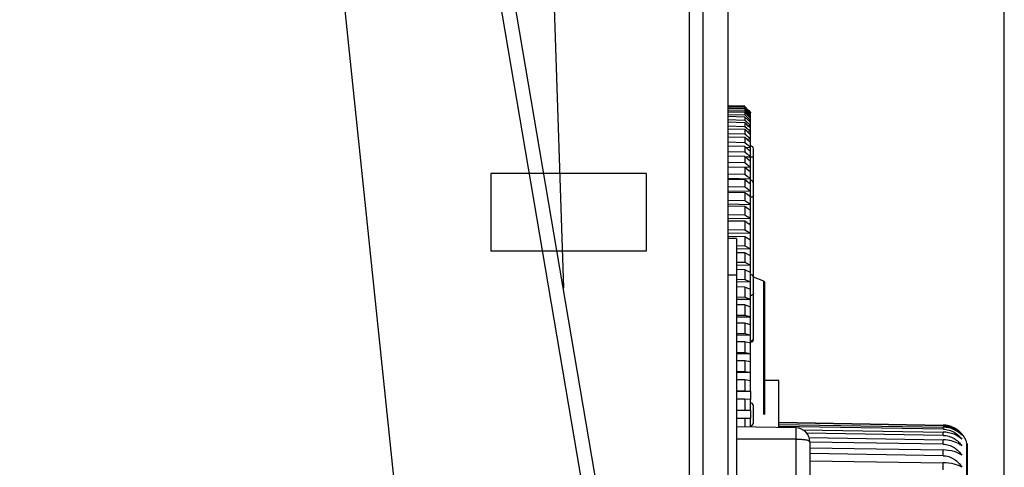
# Model space of a CAD drawing. Header units: millimetres. Extents: x 1117 to 38156, y -1945 to 7303.
# Tile 66 of 256: x 2975 to 3010, y 907 to 923. Entities that reach past the tile are written whole.
import ezdxf

# ---------------------------------------------------------------- set-up
doc = ezdxf.new("R2010")
doc.units = ezdxf.units.MM
doc.styles.get("Standard").update_dxf_attribs({"font": 'arial.ttf'})
doc.dimstyles.new('DIMSTYLE_1', dxfattribs={"dimtxt": 4.2, "dimasz": 3.6, "dimexe": 2.5, "dimexo": 0, "dimgap": 1.05, "dimtad": 1, "dimdsep": 46, "dimtxsty": 'Standard', "dimblk": '_FILLED', "dimblk1": '_FILLED', "dimblk2": '_FILLED', "dimcen": 0.09, "dimazin": 2, "dimtp": 0.01, "dimtm": 0.01, "dimtfac": 1, "dimtofl": 0, "dimtmove": 0, "dimatfit": 3, "dimldrblk": '_FILLED', "dimfxl": 0, "dimtolj": 1, "dimarcsym": 0})

# ---------------------------------------------------------------- blocks, each defined once
blk = doc.blocks.new('_FILLED')
at = {"color": 0, "linetype": 'ByBlock'}
blk.add_solid([(0, 0), (-1, 0.1667), (-1, -0.1667)], dxfattribs=at)
blk = doc.blocks.new('*D38')
at = {"color": 0, "linetype": 'Continuous', "lineweight": -2}
for p, q in [((2814.976, 982.904), (2814.976, 1021.104)), ((3009.765, 896.078), (3009.765, 1021.104)), ((2818.576, 1018.604), (3006.165, 1018.604))]:
    blk.add_line(p, q, dxfattribs=at)
at = {"layer": 'Defpoints', "color": 0, "linetype": 'Continuous'}
for p in [(3009.765, 1018.604), (2814.976, 982.904), (3009.765, 896.078)]:
    blk.add_point(p, dxfattribs=at)
at = {"color": 0, "linetype": 'Continuous', "lineweight": -2, "xscale": 3.6, "yscale": 3.6, "zscale": 3.6, "rotation": 180}
blk.add_blockref('_FILLED', (2814.976, 1018.604), dxfattribs=at)
at = {"color": 0, "linetype": 'Continuous', "lineweight": -2, "xscale": 3.6, "yscale": 3.6, "zscale": 3.6}
blk.add_blockref('_FILLED', (3009.765, 1018.604), dxfattribs=at)
at = {"color": 0, "linetype": 'Continuous', "insert": (2900.478, 1032.987), "char_height": 10, "width": 18.50625, "attachment_point": 2, "line_spacing_factor": 0.9}
blk.add_mtext('\\A1;194.79', dxfattribs=at)

msp = doc.modelspace()

# ---------------------------------------------------------------- linework, layer by layer
at = {"linetype": 'Continuous'}
for p, q in [((2999.976, 964.88), (2999.976, 878.589)), ((2998.614, 879.074), (2998.614, 961.941)), ((2999.096, 879.074), (2999.096, 961.941)), ((2992.73, 957.07), (2994.144, 913.123)), ((2983.476, 950.878), (2988.476, 903.169)), ((2997.476, 890.537), (2988.976, 940.537)), ((2997.976, 890.579), (2989.476, 940.579)), ((3000.576, 919.554), (2999.976, 919.57)), ((2999.976, 919.558), (3000.576, 919.542)), ((3000.576, 919.523), (2999.976, 919.539)), ((2999.976, 919.502), (3000.576, 919.487)), ((3000.576, 919.449), (2999.976, 919.465)), ((2999.976, 919.404), (3000.576, 919.389)), ((3000.576, 919.542), (3000.681, 919.435)), ((3000.576, 919.523), (3000.576, 919.487)), ((3000.672, 919.426), (3000.576, 919.523)), ((3000.576, 919.487), (3000.653, 919.408)), ((3000.576, 919.449), (3000.576, 919.389)), ((3000.643, 919.381), (3000.576, 919.449)), ((3000.635, 919.39), (3000.576, 919.449)), ((3000.576, 919.389), (3000.71, 919.254)), ((3000.71, 919.405), (3000.776, 919.338)), ((3000.776, 919.319), (3000.71, 919.386)), ((3000.576, 919.333), (2999.976, 919.348)), ((2999.976, 919.264), (3000.576, 919.249)), ((3000.576, 919.174), (2999.976, 919.189)), ((2999.976, 919.082), (3000.576, 919.067)), ((3000.576, 919.333), (3000.576, 919.249)), ((3000.643, 919.265), (3000.576, 919.333)), ((3000.576, 919.249), (3000.643, 919.182)), ((3000.576, 919.174), (3000.576, 919.067)), ((3000.676, 919.075), (3000.576, 919.174)), ((3000.576, 919.067), (3000.643, 919.002)), ((3000.698, 919.053), (3000.776, 919.051)), ((3000.71, 919.351), (3000.732, 919.328)), ((3000.776, 919.246), (3000.71, 919.313)), ((3000.71, 919.254), (3000.776, 919.188)), ((3000.776, 919.132), (3000.71, 919.198)), ((3000.71, 919.116), (3000.776, 919.051)), ((3000.776, 918.976), (3000.71, 919.042)), ((3000.718, 919.19), (3000.776, 919.188)), ((3000.738, 919.285), (3000.776, 919.284)), ((3000.757, 919.338), (3000.776, 919.338)), ((3000.776, 919.338), (3000.776, 919.319)), ((3000.776, 919.296), (3000.776, 919.318)), ((3000.776, 909.476), (3000.776, 919.284)), ((3000.576, 918.974), (2999.976, 918.989)), ((2999.976, 918.858), (3000.576, 918.844)), ((3000.576, 918.733), (2999.976, 918.748)), ((3000.576, 918.974), (3000.576, 918.844)), ((3000.643, 918.909), (3000.576, 918.974)), ((3000.576, 918.844), (3000.643, 918.78)), ((3000.576, 918.733), (3000.576, 918.58)), ((3000.643, 918.669), (3000.576, 918.733)), ((3000.697, 918.857), (3000.643, 918.909)), ((3000.678, 918.875), (3000.776, 918.873)), ((3000.71, 918.844), (3000.697, 918.857)), ((3000.71, 918.937), (3000.776, 918.872)), ((3000.776, 918.78), (3000.71, 918.844)), ((3000.71, 918.716), (3000.776, 918.654)), ((2999.976, 918.595), (3000.576, 918.58)), ((3000.576, 918.453), (2999.976, 918.467)), ((3000.576, 918.58), (3000.643, 918.518)), ((3000.576, 918.453), (3000.576, 918.278)), ((3000.643, 918.391), (3000.576, 918.453)), ((3000.634, 918.399), (3000.776, 918.396)), ((3000.657, 918.657), (3000.776, 918.654)), ((3000.776, 918.543), (3000.71, 918.606)), ((3000.713, 918.454), (3000.776, 918.395)), ((2999.976, 918.292), (3000.576, 918.278)), ((3000.576, 918.133), (2999.976, 918.147)), ((3000.576, 918.278), (3000.648, 918.213)), ((3000.576, 918.133), (3000.576, 917.938)), ((3000.704, 918.018), (3000.576, 918.133)), ((3000.611, 918.103), (3000.776, 918.099)), ((3000.776, 917.954), (3000.704, 918.018)), ((3000.776, 918.268), (3000.71, 918.329)), ((3000.71, 918.158), (3000.776, 918.099)), ((3000.876, 911.304), (3000.876, 918.054)), ((2999.976, 917.951), (3000.576, 917.938)), ((3000.576, 917.777), (2999.976, 917.79)), ((3000.576, 917.938), (3000.656, 917.869)), ((3000.576, 917.777), (3000.576, 917.56)), ((3000.697, 917.673), (3000.576, 917.777)), ((3000.576, 917.77), (3000.776, 917.765)), ((3000.656, 917.869), (3000.682, 917.846)), ((3000.776, 917.604), (3000.697, 917.673)), ((3000.71, 917.822), (3000.776, 917.765)), ((3000.876, 917.754), (3000.776, 917.754)), ((2999.976, 917.573), (3000.576, 917.56)), ((2999.976, 917.412), (3000.776, 917.395)), ((3000.576, 917.384), (2999.976, 917.397)), ((3000.576, 917.56), (3000.663, 917.489)), ((3000.576, 917.384), (3000.576, 917.148)), ((3000.71, 917.273), (3000.576, 917.384)), ((3000.663, 917.489), (3000.673, 917.48)), ((3000.71, 917.45), (3000.776, 917.395)), ((2991.576, 917.174), (2991.576, 914.43)), ((2997.076, 917.174), (2991.576, 917.174)), ((2997.076, 917.174), (2997.076, 914.43)), ((2999.976, 917.16), (3000.576, 917.148)), ((2999.976, 917.007), (3000.776, 916.991)), ((3000.576, 916.957), (2999.976, 916.969)), ((3000.576, 917.148), (3000.669, 917.075)), ((3000.576, 916.957), (3000.576, 916.703)), ((3000.683, 916.873), (3000.576, 916.957)), ((3000.776, 917.219), (3000.71, 917.273)), ((3000.71, 917.043), (3000.776, 916.991)), ((2999.976, 916.714), (3000.576, 916.703)), ((3000.576, 916.703), (3000.675, 916.629)), ((3000.776, 916.799), (3000.71, 916.852)), ((3000.71, 916.603), (3000.776, 916.553)), ((2999.976, 916.569), (3000.776, 916.554)), ((3000.576, 916.497), (2999.976, 916.509)), ((3000.576, 916.497), (3000.576, 916.225)), ((3000.678, 916.421), (3000.576, 916.497)), ((3000.776, 916.348), (3000.678, 916.421)), ((2999.976, 916.236), (3000.576, 916.225)), ((2999.976, 916.1), (3000.776, 916.085)), ((3000.576, 916.006), (2999.976, 916.017)), ((3000.576, 916.225), (3000.679, 916.153)), ((3000.576, 916.006), (3000.576, 915.718)), ((3000.673, 915.938), (3000.576, 916.006)), ((3000.776, 915.866), (3000.673, 915.938)), ((3000.71, 916.131), (3000.776, 916.085)), ((2999.976, 915.728), (3000.576, 915.718)), ((2999.976, 915.601), (3000.776, 915.587)), ((3000.576, 915.718), (3000.682, 915.648)), ((3000.71, 915.63), (3000.776, 915.587)), ((3000.576, 915.486), (2999.976, 915.496)), ((3000.576, 915.486), (3000.576, 915.182)), ((3000.643, 915.443), (3000.576, 915.486)), ((3000.776, 915.356), (3000.71, 915.399)), ((2999.976, 915.192), (3000.576, 915.182)), ((2999.976, 915.075), (3000.776, 915.062)), ((3000.576, 914.94), (2999.976, 914.949)), ((3000.276, 914.879), (2999.976, 914.879)), ((3000.276, 914.879), (3000.276, 879.879)), ((3000.576, 915.182), (3000.776, 915.062)), ((3000.576, 914.94), (3000.576, 914.621)), ((3000.776, 914.819), (3000.576, 914.94)), ((3000.276, 914.626), (3000.576, 914.621)), ((3000.276, 914.519), (3000.776, 914.512)), ((3000.576, 914.621), (3000.776, 914.512)), ((2997.076, 914.43), (2991.576, 914.43)), ((3000.576, 914.368), (3000.276, 914.372)), ((3000.576, 914.368), (3000.576, 914.037)), ((3000.776, 914.258), (3000.576, 914.368)), ((3000.276, 914.041), (3000.576, 914.037)), ((3000.276, 913.945), (3000.776, 913.938)), ((3000.576, 914.037), (3000.776, 913.938)), ((3000.276, 913.579), (2999.976, 913.579)), ((3000.576, 913.774), (3000.276, 913.778)), ((3000.576, 913.774), (3000.576, 913.431)), ((3000.776, 913.675), (3000.576, 913.774)), ((3001.244, 913.367), (3000.876, 913.504)), ((3000.275, 913.434), (3000.576, 913.431)), ((3000.276, 913.35), (3000.776, 913.344)), ((3000.576, 913.16), (3000.276, 913.163)), ((3000.576, 913.431), (3000.776, 913.344)), ((3000.576, 913.16), (3000.576, 912.806)), ((3000.776, 913.072), (3000.576, 913.16)), ((3001.244, 908.654), (3001.244, 913.367)), ((3001.276, 908.654), (3001.276, 913.32)), ((3000.276, 912.809), (3000.576, 912.806)), ((3000.576, 912.806), (3000.776, 912.731)), ((3000.276, 912.736), (3000.776, 912.731)), ((3000.576, 912.527), (3000.276, 912.53)), ((3000.576, 912.527), (3000.576, 912.165)), ((3000.776, 912.452), (3000.576, 912.527)), ((3000.276, 912.168), (3000.576, 912.165)), ((3000.276, 912.106), (3000.776, 912.102)), ((3000.576, 912.165), (3000.776, 912.102)), ((3000.576, 911.88), (3000.276, 911.882)), ((3000.576, 911.88), (3000.576, 911.51)), ((3000.776, 911.817), (3000.576, 911.88)), ((3000.276, 911.512), (3000.576, 911.51)), ((3000.276, 911.463), (3000.776, 911.46)), ((3000.576, 911.51), (3000.776, 911.459)), ((3000.576, 911.22), (3000.276, 911.222)), ((3000.576, 911.22), (3000.576, 910.844)), ((3000.776, 911.169), (3000.576, 911.22)), ((3000.276, 910.846), (3000.576, 910.844)), ((3000.276, 910.808), (3000.776, 910.806)), ((3000.576, 910.844), (3000.776, 910.806)), ((3000.576, 910.549), (3000.276, 910.551)), ((3000.576, 910.549), (3000.576, 910.169)), ((3000.776, 910.511), (3000.576, 910.549)), ((3000.276, 910.17), (3000.576, 910.169)), ((3000.276, 910.145), (3000.776, 910.144)), ((3000.576, 910.169), (3000.776, 910.144)), ((3000.576, 909.872), (3000.276, 909.873)), ((3000.576, 909.872), (3000.576, 909.489)), ((3000.776, 909.846), (3000.576, 909.872)), ((3001.776, 909.854), (3001.276, 909.854)), ((3001.776, 908.185), (3001.776, 909.854)), ((3000.276, 909.489), (3000.576, 909.489)), ((3000.276, 909.477), (3000.776, 909.476)), ((3000.576, 909.489), (3000.776, 909.476)), ((3000.776, 909.476), (3000.776, 909.176)), ((3000.576, 909.189), (3000.276, 909.19)), ((3000.576, 909.189), (3000.576, 908.804)), ((3000.776, 909.176), (3000.576, 909.189)), ((3000.776, 908.804), (3000.776, 909.176)), ((3000.876, 908.354), (3000.876, 908.954)), ((3000.276, 908.804), (3000.776, 908.804)), ((3000.776, 908.804), (3000.776, 908.504)), ((3000.776, 908.504), (3000.276, 908.504)), ((3000.576, 908.504), (3000.576, 908.206)), ((3000.776, 908.203), (3000.776, 908.504)), ((3001.776, 908.376), (3007.596, 908.274)), ((3007.596, 908.251), (3001.776, 908.353)), ((3001.776, 908.301), (3007.596, 908.199)), ((3007.596, 908.13), (3001.776, 908.23)), ((3007.596, 908.251), (3007.596, 908.274)), ((3002.385, 908.175), (3000.276, 908.211)), ((3002.385, 908.175), (3002.385, 897.984)), ((3002.614, 908.112), (3007.596, 908.027)), ((3007.596, 907.912), (3002.755, 907.994)), ((3007.596, 908.13), (3007.596, 908.199)), ((3007.596, 907.912), (3007.596, 908.027)), ((3002.385, 907.779), (3000.276, 907.779)), ((3002.847, 907.838), (3007.596, 907.758)), ((3007.596, 907.599), (3002.876, 907.676)), ((3002.876, 907.675), (3002.876, 898.484)), ((3007.596, 907.599), (3007.596, 907.758)), ((3008.442, 883.122), (3008.442, 907.637)), ((3008.442, 907.637), (3008.451, 907.58)), ((3008.451, 907.58), (3008.451, 883.18)), ((3002.876, 907.472), (3007.596, 907.395)), ((3007.596, 907.192), (3002.876, 907.267)), ((3007.596, 907.192), (3007.596, 907.395)), ((3002.876, 907.015), (3007.596, 906.94)), ((3007.596, 906.696), (3007.596, 906.94))]:
    msp.add_line(p, q, dxfattribs=at)
for centre, radius, start, end in [((3017.758, 936.153), 23.937, 224.3911, 224.5838), ((3011.704, 930.172), 15.401, 224.2476, 224.4514), ((3011.701, 930.184), 15.394, 224.2869, 224.4408), ((3022.174, 940.457), 30.13, 224.3889, 224.5694), ((3021.959, 940.34), 29.975, 224.6741, 224.8546), ((3021.662, 940.257), 29.765, 225.0766, 225.2571), ((3012.035, 930.484), 16.099, 225.128, 225.2954), ((2990.108, 908.793), 14.962, 44.5198, 44.7583), ((3021.289, 940.084), 29.507, 225.5997, 225.7801), ((3020.844, 939.881), 29.212, 226.2476, 226.4279), ((3020.844, 939.77), 29.212, 226.2476, 226.4279), ((3019.162, 938.393), 27.165, 227.0219, 227.2215), ((3020.336, 939.528), 28.889, 227.0255, 227.2055), ((3017.62, 937.022), 25.334, 227.9392, 228.1264), ((3000.776, 918.054), 0.1, 0, 90), ((3009.955, 928.539), 14.153, 229.0691, 229.2173), ((3010.802, 929.656), 15.838, 230.2446, 230.4172), ((3010.963, 930.062), 16.572, 231.6014, 231.7793), ((3009.787, 928.789), 15.195, 233.1524, 233.3167), ((3009.18, 927.611), 13.694, 231.6476, 231.7896), ((3000.776, 916.835), 0.1, 0, 90), ((3008.898, 927.837), 14.285, 234.8795, 235.0292), ((3008.235, 927.185), 13.789, 236.7891, 236.9257), ((3015.759, 938.473), 27.548, 236.7215, 236.8868), ((3000.776, 913.504), 0.1, 0, 90), ((3001.226, 913.32), 0.05, 0, 69.444), ((3000.776, 911.304), 0.1, 278.0385, 0), ((3000.795, 911.347), 0.0817, 331.2921, 338.3461), ((3000.776, 908.954), 0.1, 0, 90), ((3000.776, 908.354), 0.1, 270, 0), ((3007.58, 907.354), 0.921, 80.714, 88.9953), ((3007.581, 907.411), 0.84, 88.6553, 89.0035), ((3007.581, 907.361), 0.914, 78.9883, 80.7071), ((3007.581, 907.363), 0.912, 72.6899, 78.9965), ((3007.582, 907.366), 0.909, 70.6255, 72.688), ((3007.585, 907.373), 0.901, 64.1089, 70.634), ((3002.376, 907.675), 0.5, 0.0142, 89), ((3007.582, 907.344), 0.787, 88.2332, 89.0145), ((3007.587, 907.377), 0.896, 63.3126, 64.1067), ((3007.59, 907.383), 0.89, 56.1721, 63.322), ((3007.592, 907.386), 0.886, 54.8891, 56.1691), ((3007.595, 907.39), 0.881, 48.3008, 54.8945), ((3007.597, 907.392), 0.878, 47.1424, 48.2993), ((3007.597, 907.393), 0.877, 40.666, 47.1428), ((3007.598, 907.393), 0.877, 40.6654, 47.1434), ((3007.58, 907.378), 0.9, 16.7249, 40.6653)]:
    msp.add_arc(centre, radius, start, end, dxfattribs=at)
for points, knots in [([(3000.876, 916.385), (3000.876, 916.37), (3000.851, 916.348), (3000.814, 916.338), (3000.789, 916.335), (3000.776, 916.335)], [0, 0, 0, 0, 0.387177, 0.676081, 1, 1, 1, 1]), ([(3000.842, 913.576), (3000.844, 913.577), (3000.851, 913.581), (3000.858, 913.585), (3000.863, 913.589)], [0, 0, 0, 0, 0.270675, 1, 1, 1, 1]), ([(3000.863, 913.589), (3000.865, 913.591), (3000.872, 913.598), (3000.876, 913.607), (3000.876, 913.614)], [0, 0, 0, 0, 0.28606, 1, 1, 1, 1]), ([(3000.876, 912.945), (3000.876, 912.922), (3000.852, 912.874), (3000.801, 912.858), (3000.776, 912.858)], [0, 0, 0, 0, 0.474674, 1, 1, 1, 1]), ([(3000.826, 911.27), (3000.831, 911.272), (3000.847, 911.281), (3000.86, 911.295), (3000.867, 911.307)], [0, 0, 0, 0, 0.259465, 1, 1, 1, 1]), ([(3007.601, 908.251), (3007.669, 908.25), (3007.803, 908.23), (3007.986, 908.157), (3008.142, 908.051), (3008.226, 907.963), (3008.263, 907.917)], [0, 0, 0, 0, 0.267032, 0.524622, 0.768725, 1, 1, 1, 1]), ([(3008.263, 907.917), (3008.185, 907.999), (3007.977, 908.144), (3007.728, 908.197), (3007.596, 908.199)], [0, 0, 0, 0, 0.462117, 1, 1, 1, 1]), ([(3008.263, 907.773), (3008.183, 907.849), (3007.971, 907.979), (3007.728, 908.025), (3007.596, 908.027)], [0, 0, 0, 0, 0.454702, 1, 1, 1, 1]), ([(3007.596, 907.912), (3007.665, 907.911), (3007.801, 907.89), (3007.986, 907.807), (3008.143, 907.686), (3008.226, 907.588), (3008.263, 907.536)], [0, 0, 0, 0, 0.259556, 0.513832, 0.760488, 1, 1, 1, 1]), ([(3007.607, 908.13), (3007.674, 908.128), (3007.808, 908.107), (3007.99, 908.028), (3008.144, 907.915), (3008.227, 907.822), (3008.263, 907.773)], [0, 0, 0, 0, 0.263088, 0.518819, 0.764248, 1, 1, 1, 1]), ([(3002.385, 907.779), (3002.449, 907.779), (3002.541, 907.777), (3002.658, 907.767), (3002.732, 907.757), (3002.792, 907.743), (3002.837, 907.726), (3002.868, 907.704), (3002.876, 907.684), (3002.876, 907.675)], [0, 0, 0, 0, 0.364417, 0.528237, 0.67173, 0.79044, 0.882143, 0.948384, 1, 1, 1, 1]), ([(3008.263, 907.536), (3008.224, 907.568), (3008.11, 907.645), (3007.885, 907.731), (3007.697, 907.756), (3007.596, 907.758)], [0, 0, 0, 0, 0.209439, 0.577537, 1, 1, 1, 1]), ([(3007.596, 907.599), (3007.665, 907.598), (3007.802, 907.575), (3007.987, 907.489), (3008.143, 907.362), (3008.227, 907.26), (3008.263, 907.206)], [0, 0, 0, 0, 0.256566, 0.50951, 0.757207, 1, 1, 1, 1]), ([(3008.263, 907.206), (3008.179, 907.265), (3007.961, 907.36), (3007.727, 907.393), (3007.596, 907.395)], [0, 0, 0, 0, 0.439835, 1, 1, 1, 1]), ([(3007.596, 907.192), (3007.665, 907.191), (3007.802, 907.168), (3007.988, 907.078), (3008.144, 906.947), (3008.227, 906.841), (3008.263, 906.785)], [0, 0, 0, 0, 0.254105, 0.505963, 0.754524, 1, 1, 1, 1]), ([(3008.263, 906.785), (3008.223, 906.808), (3008.132, 906.85), (3007.912, 906.917), (3007.726, 906.938), (3007.596, 906.94)], [0, 0, 0, 0, 0.197932, 0.433582, 1, 1, 1, 1])]:
    msp.add_open_spline(points, degree=3, knots=knots, dxfattribs=at)
for points in [[(3000.776, 911.258), (3000.793, 911.258), (3000.811, 911.262), (3000.826, 911.27)], [(3000.871, 911.316), (3000.874, 911.325), (3000.876, 911.335), (3000.876, 911.345)]]:
    msp.add_open_spline(points, degree=3, dxfattribs=at)

# ---------------------------------------------------------------- dimensions: what is measured, and where the dimension line sits
dim = msp.add_linear_dim(base=(3009.765, 1018.604), p1=(2814.976, 982.904), p2=(3009.765, 896.078), dimstyle='DIMSTYLE_1', override={"dimtxt": 10}, dxfattribs=at)
dim.commit()
dim.dimension.update_dxf_attribs({"geometry": '*D38', "text_midpoint": (2900.478, 1018.604), "dimtype": 160})

doc.saveas('drawing.dxf')
